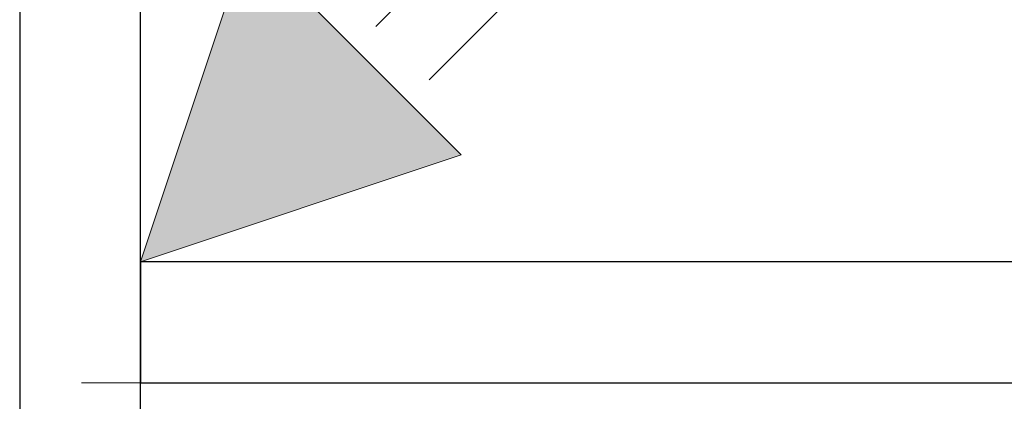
# Model space of a CAD drawing. Header units: metres. Extents: x 397.7 to 427.5, y 12.7 to 28.4.
# Tile 81 of 133: x 407.44 to 408.254, y 26.714 to 27.029. Entities that reach past the tile are written whole.
import ezdxf

# ---------------------------------------------------------------- set-up
doc = ezdxf.new("R2010")
doc.units = ezdxf.units.M
for name, color, linetype, lineweight in [('A-DETL-GENF-OTLN', 7, 'Continuous', 18), ('A-WALL-____-MCUT', 7, 'Continuous', 25), ('A-WALL-____-OTLN', 7, 'Continuous', 25)]:
    doc.layers.add(name, color=color, linetype=linetype, lineweight=lineweight)

# ---------------------------------------------------------------- blocks, each defined once
blk = doc.blocks.new('Family - Evans P4-154126-07_ENLLUMENAT_P4')
at = {"layer": 'A-WALL-____-MCUT', "color": 253, "true_color": 0xaaaaaa}
for p, q in [((1.72, 0.1), (0, 0.1)), ((0, 0), (1.72, 0))]:
    blk.add_line(p, q, dxfattribs=at)
at = {"layer": 'A-WALL-____-OTLN', "color": 253, "true_color": 0xaaaaaa}
for p, q in [((1.72, 0.1), (0, 0.1)), ((0, 0), (1.72, 0))]:
    blk.add_line(p, q, dxfattribs=at)
at = {"layer": 'A-WALL-____-OTLN', "color": 253, "lineweight": 18, "true_color": 0xaaaaaa}
blk.add_line((-0.0054, 0), (1.72, 0), dxfattribs=at)
blk = doc.blocks.new('Family - Evans P4-154248-07_ENLLUMENAT_P4')
at = {"layer": 'A-WALL-____-MCUT', "color": 253, "true_color": 0xaaaaaa}
for p, q in [((1.34774, 0.1), (0, 0.1)), ((0, 0.1), (0, 0)), ((0, 0), (1.34774, 0))]:
    blk.add_line(p, q, dxfattribs=at)
at = {"layer": 'A-WALL-____-OTLN', "color": 253, "true_color": 0xaaaaaa}
for p, q in [((1.34774, 0.1), (0, 0.1)), ((0, 0.1), (0, 0)), ((0, 0), (1.34774, 0))]:
    blk.add_line(p, q, dxfattribs=at)
at = {"layer": 'A-WALL-____-OTLN', "color": 253, "lineweight": 18, "true_color": 0xaaaaaa}
blk.add_line((-0.0488, 0), (1.34774, 0), dxfattribs=at)
blk = doc.blocks.new('LONDR55-XX_ZZ-ARQ-CAA-M3D-Londres55_ifc-1-07_ENLLUMENAT_P4')
at = {"layer": 'A-WALL-____-OTLN', "color": 253, "lineweight": 18, "true_color": 0xaaaaaa, "rotation": 270}
blk.add_blockref('Family - Evans P4-154126-07_ENLLUMENAT_P4', (407.43973, 27.64946), dxfattribs=at)
at = {"layer": 'A-WALL-____-OTLN', "color": 253, "lineweight": 18, "true_color": 0xaaaaaa}
blk.add_blockref('Family - Evans P4-154248-07_ENLLUMENAT_P4', (407.53973, 26.72946), dxfattribs=at)
blk = doc.blocks.new('ZYR_06_01 Detector Presència Paret - Detector 90º-841973-07_ENLLUMENAT_P4')
at = {"layer": 'A-DETL-GENF-OTLN', "true_color": 0x00c400}
blk.add_hatch(color=92, dxfattribs=at).paths.add_polyline_path([(0, 0), (0.125, 0.25), (-0.125, 0.25)])
at = {"layer": 'A-DETL-GENF-OTLN', "color": 92, "true_color": 0x00c400}
for p, q in [((-0.0625, 0.275), (-0.0625, 0.365)), ((0, 0.275), (0, 0.365)), ((0.0625, 0.275), (0.0625, 0.365)), ((-0.125, 0.25), (0.125, 0.25)), ((0, 0), (-0.125, 0.25)), ((-0.125, 0.25), (0, 0)), ((-0.125, 0.25), (0.125, 0.25)), ((0.125, 0.25), (0, 0)), ((0.125, 0.25), (0, 0))]:
    blk.add_line(p, q, dxfattribs=at)

msp = doc.modelspace()

# ---------------------------------------------------------------- block references
at = {"lineweight": 5}
msp.add_blockref('LONDR55-XX_ZZ-ARQ-CAA-M3D-Londres55_ifc-1-07_ENLLUMENAT_P4', (0, 0), dxfattribs=at)
at = {"layer": 'A-DETL-GENF-OTLN', "color": 92, "true_color": 0x00c400, "rotation": 315.0000000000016}
msp.add_blockref('ZYR_06_01 Detector Presència Paret - Detector 90º-841973-07_ENLLUMENAT_P4', (407.53973, 26.82946), dxfattribs=at)

doc.saveas('drawing.dxf')
